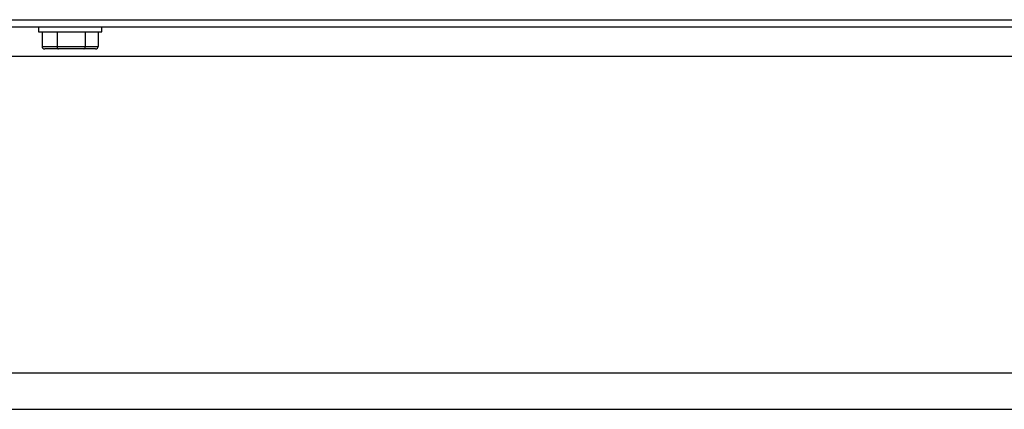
# Model space of a CAD drawing. Header units: millimetres. Extents: x 42 to 514, y 147 to 318.
# Tile 6 of 90: x 69.62 to 76.36, y 150.73 to 153.4. Entities that reach past the tile are written whole.
import ezdxf

# ---------------------------------------------------------------- set-up
doc = ezdxf.new("R2010")
doc.units = ezdxf.units.MM

msp = doc.modelspace()

# ---------------------------------------------------------------- linework, layer by layer
at = {"color": 7, "linetype": 'Continuous', "lineweight": 25}
for p, q in [((67.8428, 153.3998), (120.4761, 153.3998)), ((93.9561, 153.3498), (68.3728, 153.3498)), ((69.7528, 153.3498), (69.7528, 153.3165)), ((69.7528, 153.3165), (69.9788, 153.3165)), ((69.7771, 153.3165), (69.7771, 153.2165)), ((69.8803, 153.3165), (69.8803, 153.2165)), ((69.9788, 153.3165), (70.1861, 153.3165)), ((70.0725, 153.3165), (70.0725, 153.2165)), ((70.1617, 153.3165), (70.1617, 153.2165)), ((70.1861, 153.3165), (70.1861, 153.3498)), ((69.7771, 153.2165), (69.8803, 153.2165)), ((69.8892, 153.1998), (69.7964, 153.1998)), ((69.8803, 153.2165), (70.0725, 153.2165)), ((70.0622, 153.1998), (69.8892, 153.1998)), ((70.1425, 153.1998), (70.0622, 153.1998)), ((70.0725, 153.2165), (70.1617, 153.2165)), ((68.0428, 153.1498), (120.2761, 153.1498)), ((68.0594, 150.7332), (120.2594, 150.7332))]:
    msp.add_line(p, q, dxfattribs=at)
at = {"color": 8, "linetype": 'Continuous', "lineweight": 25}
msp.add_line((68.2869, 150.9832), (120.2761, 150.9832), dxfattribs=at)
at = {"color": 7, "linetype": 'Continuous', "lineweight": 25}
for centre, major_axis, ratio, start_param, end_param in [((69.7964, 153.2165), (0.0192, 0), 0.866785, 3.141593, 4.712389), ((69.8892, 153.2165), (0, 0.0167), 0.534994, 1.570796, 3.141593), ((70.0622, 153.2165), (0, 0.0167), 0.618695, 3.141593, 4.712389), ((70.1425, 153.2165), (0.0192, 0), 0.866785, 4.712389, 6.283185)]:
    msp.add_ellipse(centre, major_axis=major_axis, ratio=ratio, start_param=start_param, end_param=end_param, dxfattribs=at)

doc.saveas('drawing.dxf')
